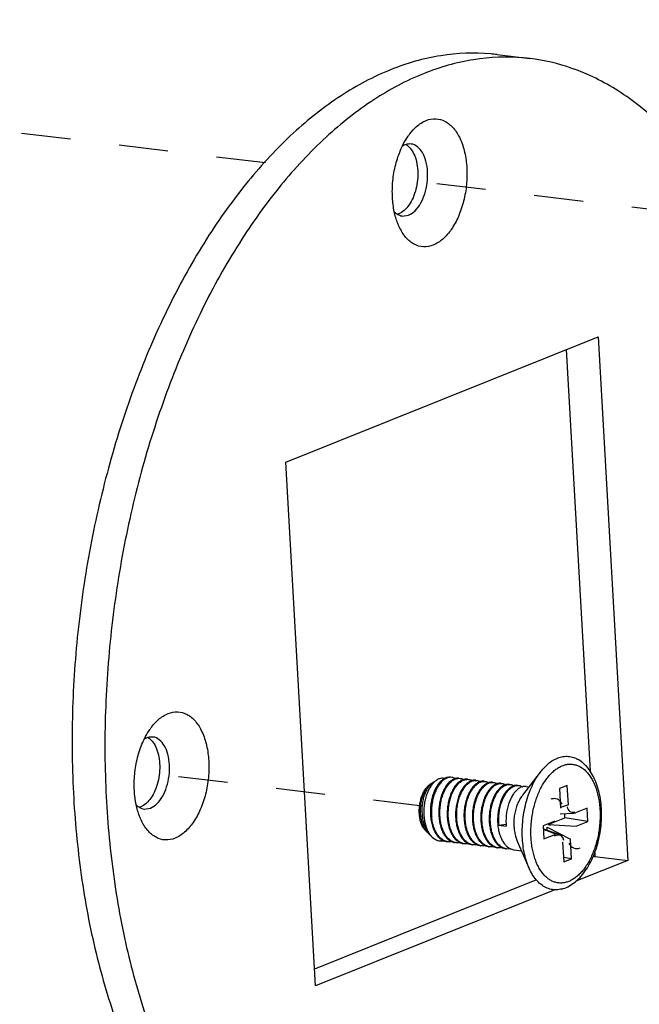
# Model space of a CAD drawing. Header units: inches. Extents: x -4 to 262, y 56 to 231.
# Tile 92 of 162: x 100.34 to 101.85, y 189.32 to 191.72. Entities that reach past the tile are written whole.
import ezdxf

# ---------------------------------------------------------------- set-up
doc = ezdxf.new("R2010")
doc.units = ezdxf.units.IN
doc.header["$LTSCALE"] = 1.2
doc.header["$MEASUREMENT"] = 0
doc.linetypes.add('DASHED', pattern=[0.2, 0.1, -0.1])
doc.layers.get('0').update_dxf_attribs({"linetype": 'CONTINUOUS'})
for name, color, linetype in [('02___PRT_ALL_AXES', 7, 'CONTINUOUS'), ('3_ALL_AXES', 7, 'CONTINUOUS'), ('7_ALL_FEATURES', 7, 'CONTINUOUS')]:
    doc.layers.add(name, color=color, linetype=linetype)

msp = doc.modelspace()

# ---------------------------------------------------------------- linework, layer by layer
at = {"color": 4, "linetype": 'DASHED'}
for p, q in [((100.9397, 191.3745), (98.0519, 191.7246)), ((101.9541, 191.2516), (101.2523, 191.3366)), ((101.3234, 189.8018), (100.6542, 189.8829))]:
    msp.add_line(p, q, dxfattribs=at)
at = {"layer": '02___PRT_ALL_AXES', "color": 7, "linetype": 'Continuous'}
for p, q in [((101.5686, 189.829), (101.6119, 189.8855)), ((101.3497, 189.8603), (101.3587, 189.8659)), ((101.577, 189.8503), (101.5843, 189.8494)), ((101.3304, 189.7432), (101.3351, 189.7384)), ((101.3434, 189.7299), (101.3439, 189.7293)), ((101.555, 189.7167), (101.5836, 189.6514)), ((101.5478, 189.6952), (101.5653, 189.6931))]:
    msp.add_line(p, q, dxfattribs=at)
for points, start_tangent, end_tangent in [([(101.5474, 189.7508), (101.5474, 189.7643), (101.5487, 189.778), (101.5514, 189.7914), (101.5553, 189.8041), (101.5603, 189.8157), (101.5664, 189.826), (101.5686, 189.829)], (-0.056642, 0.998395), (0.60809, 0.793868)), ([(101.5474, 189.7508), (101.5489, 189.7379), (101.5517, 189.7259), (101.555, 189.7167)], (0.056642, -0.998395), (0.400997, -0.916079))]:
    msp.add_spline(points, degree=3, dxfattribs=dict(at, start_tangent=start_tangent, end_tangent=end_tangent))
at = {"layer": '3_ALL_AXES', "color": 7, "linetype": 'Continuous'}
for p, q in [((101.5059, 191.6394), (101.5861, 191.6297)), ((101.2903, 191.4142), (101.2936, 191.4107)), ((101.2657, 191.2499), (101.2633, 191.249)), ((100.9897, 190.643), (101.7526, 190.9496)), ((101.7526, 190.9496), (101.8252, 189.6694)), ((101.6747, 190.9183), (101.7332, 189.8872)), ((101.0623, 189.3628), (100.9897, 190.643)), ((100.6596, 189.9644), (100.6628, 189.9609)), ((100.635, 189.8001), (100.6326, 189.7992)), ((101.745, 189.6792), (101.7398, 189.677)), ((101.7445, 189.6889), (101.745, 189.6792)), ((101.745, 189.6792), (101.8252, 189.6694)), ((101.8252, 189.6694), (101.6981, 189.6183)), ((101.6021, 189.6217), (101.06, 189.4039)), ((101.6468, 189.5977), (101.0623, 189.3628))]:
    msp.add_line(p, q, dxfattribs=at)
for points, start_tangent, end_tangent in [([(101.5058, 191.6394), (101.4902, 191.641), (101.3684, 191.6366), (101.2457, 191.6023), (101.1247, 191.5387), (101.0079, 191.4472), (100.8975, 191.3296), (100.7959, 191.1883), (100.7051, 191.0262), (100.6269, 190.8466), (100.563, 190.6531), (100.5147, 190.4497), (100.4829, 190.2405), (100.4683, 190.0298), (100.4712, 189.8219)], (-0.992693, 0.120666), (0.056642, -0.998395)), ([(101.5861, 191.6297), (101.5704, 191.6313), (101.4486, 191.6269), (101.326, 191.5926), (101.205, 191.529), (101.0881, 191.4375), (100.9777, 191.3199), (100.8761, 191.1786), (100.7853, 191.0165), (100.7072, 190.8368), (100.6433, 190.6434), (100.5949, 190.44), (100.5632, 190.2308), (100.5485, 190.0201), (100.5514, 189.8122)], (-0.992693, 0.120666), (0.056642, -0.998395)), ([(102.0239, 191.3239), (102.001, 191.3568), (101.9065, 191.467), (101.8017, 191.5505), (101.6889, 191.6057), (101.5861, 191.6297)], (-0.552598, 0.833448), (-0.992693, 0.120666)), ([(101.2936, 191.4107), (101.3027, 191.3962), (101.309, 191.3776), (101.312, 191.3561), (101.3115, 191.3332), (101.3076, 191.3105), (101.3004, 191.2895), (101.2906, 191.2716), (101.2788, 191.2581), (101.2657, 191.2499)], (0.65163, -0.758537), (-0.927876, -0.37289)), ([(101.2838, 191.4192), (101.2903, 191.4142)], (0.854537, -0.51939), (0.723871, -0.689935)), ([(101.2289, 188.6827), (101.2445, 188.6811), (101.3663, 188.6855), (101.4889, 188.7198), (101.6099, 188.7834), (101.7268, 188.8749), (101.8372, 188.9926), (101.9388, 189.1339), (102.0296, 189.296), (102.1078, 189.4756), (102.1717, 189.6691), (102.22, 189.8724), (102.2518, 190.0816), (102.2664, 190.2923), (102.2635, 190.5002)], (0.992693, -0.120666), (-0.056642, 0.998395)), ([(100.6531, 189.9694), (100.6596, 189.9644)], (0.854537, -0.51939), (0.723871, -0.689935)), ([(100.6628, 189.9609), (100.672, 189.9464), (100.6782, 189.9278), (100.6812, 189.9063), (100.6808, 189.8834), (100.6768, 189.8607), (100.6697, 189.8397), (100.6599, 189.8218), (100.6481, 189.8083), (100.635, 189.8001)], (0.65163, -0.758537), (-0.927876, -0.37289)), ([(100.4712, 189.8219), (100.4915, 189.621), (100.5288, 189.4312), (100.5824, 189.2563), (100.6512, 189.1), (100.7337, 188.9653), (100.8282, 188.8551), (100.933, 188.7716), (101.0458, 188.7165), (101.1486, 188.6925)], (0.056642, -0.998395), (0.992693, -0.120666)), ([(100.5514, 189.8122), (100.5717, 189.6113), (100.6091, 189.4215), (100.6626, 189.2466), (100.7314, 189.0902), (100.8139, 188.9556), (100.9085, 188.8454), (101.0132, 188.7619), (101.126, 188.7067), (101.15, 188.699)], (0.056642, -0.998395), (0.95961, -0.281333))]:
    msp.add_spline(points, degree=3, dxfattribs=dict(at, start_tangent=start_tangent, end_tangent=end_tangent))
at = {"layer": '7_ALL_FEATURES', "color": 7, "linetype": 'Continuous'}
for p, q in [((101.274, 191.4149), (101.2775, 191.4218)), ((101.2835, 191.4196), (101.2801, 191.4184)), ((101.2563, 191.2482), (101.2546, 191.2557)), ((101.2743, 191.2447), (101.2898, 191.247)), ((100.6433, 189.9651), (100.6467, 189.972)), ((100.6527, 189.9698), (100.6494, 189.9686)), ((101.3949, 189.8724), (101.3922, 189.8726)), ((101.4127, 189.8701), (101.4155, 189.8699)), ((101.3449, 189.8573), (101.343, 189.8561)), ((101.3446, 189.8564), (101.3452, 189.8569)), ((101.3472, 189.8586), (101.3449, 189.8573)), ((101.3452, 189.8569), (101.3472, 189.8586)), ((101.3472, 189.8586), (101.3497, 189.8603)), ((101.4243, 189.867), (101.4228, 189.8666)), ((101.4332, 189.8676), (101.436, 189.8674)), ((101.4449, 189.8646), (101.441, 189.8632)), ((101.4538, 189.8651), (101.4565, 189.8649)), ((101.4743, 189.8626), (101.4771, 189.8624)), ((101.4943, 189.8601), (101.4948, 189.8601)), ((101.4948, 189.8601), (101.4976, 189.8599)), ((101.5154, 189.8576), (101.5182, 189.8575)), ((101.5359, 189.8551), (101.5387, 189.855)), ((101.5565, 189.8526), (101.5592, 189.8525)), ((101.6775, 189.8529), (101.6584, 189.8452)), ((101.6584, 189.8452), (101.6611, 189.7973)), ((101.6803, 189.805), (101.6775, 189.8529)), ((100.6256, 189.7984), (100.6239, 189.8059)), ((100.6436, 189.7949), (100.6591, 189.7972)), ((101.6803, 189.805), (101.6611, 189.7985)), ((101.7256, 189.7969), (101.6971, 189.7854)), ((101.7274, 189.7648), (101.7256, 189.7969)), ((101.631, 189.7574), (101.6718, 189.7738)), ((101.6599, 189.7836), (101.6934, 189.7846)), ((101.6718, 189.7738), (101.6712, 189.7839)), ((101.7274, 189.7648), (101.6718, 189.7738)), ((101.6934, 189.7846), (101.6971, 189.7854)), ((101.5105, 189.7553), (101.528, 189.7582)), ((101.5105, 189.7553), (101.5283, 189.7532)), ((101.6472, 189.7654), (101.6187, 189.7539)), ((101.6187, 189.7539), (101.6205, 189.7218)), ((101.6282, 189.751), (101.685, 189.7214)), ((101.6286, 189.7429), (101.6282, 189.751)), ((101.631, 189.7574), (101.6989, 189.7533)), ((101.6989, 189.7533), (101.7274, 189.7648)), ((101.3392, 189.7348), (101.3362, 189.7392)), ((101.3436, 189.73), (101.344, 189.7294)), ((101.344, 189.7294), (101.3464, 189.727)), ((101.344, 189.7294), (101.3463, 189.7269)), ((101.6192, 189.7462), (101.6559, 189.7336)), ((101.6491, 189.7333), (101.6192, 189.7451)), ((101.6205, 189.7218), (101.6491, 189.7333)), ((101.3641, 189.7175), (101.3657, 189.7173)), ((101.3862, 189.7148), (101.3835, 189.7153)), ((101.4068, 189.7123), (101.4041, 189.7128)), ((101.4273, 189.7098), (101.4246, 189.7103)), ((101.4457, 189.7077), (101.4452, 189.7078)), ((101.4479, 189.7073), (101.4457, 189.7077)), ((101.4662, 189.7052), (101.4657, 189.7053)), ((101.4684, 189.7049), (101.4662, 189.7052)), ((101.4867, 189.7027), (101.4862, 189.7028)), ((101.4889, 189.7024), (101.4867, 189.7027)), ((101.5073, 189.7002), (101.5068, 189.7003)), ((101.5095, 189.6999), (101.5073, 189.7002)), ((101.6659, 189.7137), (101.6686, 189.6658)), ((101.6877, 189.6735), (101.685, 189.7214)), ((101.5278, 189.6977), (101.5273, 189.6978)), ((101.53, 189.6974), (101.5278, 189.6977)), ((101.6877, 189.6735), (101.668, 189.6767)), ((101.6686, 189.6658), (101.6877, 189.6735))]:
    msp.add_line(p, q, dxfattribs=at)
for centre, major_axis, ratio, start_param, end_param in [((101.643, 189.7944), (-0.0106, -0.0244), 0.855387, 3.386755, 3.855736), ((101.643, 189.7944), (-0.0106, -0.0244), 0.855387, 2.427449, 3.386755), ((101.6979, 189.8165), (0.0123, 0.0282), 0.642628, 2.427449, 3.646515), ((101.6318, 189.7516), (0.00212, 0.00488), 0.855387, -0.714144, 0.714144), ((101.6482, 189.7022), (-0.0123, -0.0282), 0.642628, 3.458089, 3.855736), ((101.6482, 189.7022), (-0.0123, -0.0282), 0.642628, 2.427449, 3.458089), ((101.7032, 189.7243), (0.0106, 0.0244), 0.855387, 2.427449, 3.855736)]:
    msp.add_ellipse(centre, major_axis=major_axis, ratio=ratio, start_param=start_param, end_param=end_param, dxfattribs=at)
for points, start_tangent, end_tangent in [([(101.3325, 191.4783), (101.3563, 191.4825), (101.379, 191.4761), (101.3992, 191.4594), (101.4154, 191.4337), (101.4266, 191.4006), (101.4319, 191.3624), (101.4311, 191.3217), (101.4241, 191.2813), (101.4114, 191.2439), (101.394, 191.2121), (101.373, 191.1881), (101.3497, 191.1735)], (0.927876, 0.37289), (-0.927876, -0.37289)), ([(101.2926, 191.4457), (101.3092, 191.4636), (101.3325, 191.4783)], (0.607067, 0.794651), (0.927876, 0.37289)), ([(101.2775, 191.4218), (101.2882, 191.4396), (101.2926, 191.4457)], (0.46657, 0.884485), (0.607067, 0.794651)), ([(101.2546, 191.2557), (101.2503, 191.2894), (101.2511, 191.3301), (101.2581, 191.3705), (101.2708, 191.4078), (101.274, 191.4149)], (-0.203172, 0.979143), (0.431888, 0.901927)), ([(101.2801, 191.4184), (101.274, 191.4154)], (-0.927876, -0.37289), (-0.853468, -0.521146)), ([(101.2956, 191.4206), (101.2835, 191.4196)], (-0.992923, 0.118763), (-0.961851, -0.273574)), ([(101.2898, 191.247), (101.3054, 191.2575), (101.3189, 191.2754), (101.3291, 191.2989), (101.335, 191.3257), (101.336, 191.3532), (101.332, 191.3787), (101.3234, 191.3997), (101.311, 191.4141), (101.2961, 191.4206), (101.2956, 191.4206)], (0.927876, 0.37289), (-0.992923, 0.118763)), ([(101.2544, 191.2552), (101.2588, 191.2513), (101.2628, 191.2487)], (0.700772, -0.713385), (0.868417, -0.495835)), ([(101.2654, 191.221), (101.2563, 191.2482)], (-0.401248, 0.915969), (-0.240229, 0.970716)), ([(101.2628, 191.2487), (101.2738, 191.2448), (101.2743, 191.2447)], (0.868417, -0.495835), (0.992923, -0.118763)), ([(101.3497, 191.1735), (101.3259, 191.1692), (101.3032, 191.1756), (101.283, 191.1923), (101.2668, 191.2181), (101.2654, 191.221)], (-0.927876, -0.37289), (-0.401248, 0.915969)), ([(100.6619, 189.9959), (100.6785, 190.0138), (100.7017, 190.0285)], (0.607067, 0.794651), (0.927876, 0.37289)), ([(100.7017, 190.0285), (100.7255, 190.0327), (100.7483, 190.0263), (100.7685, 190.0096), (100.7847, 189.9839), (100.7959, 189.9508), (100.8012, 189.9126), (100.8003, 189.8719), (100.7934, 189.8315), (100.7807, 189.7941), (100.7633, 189.7623), (100.7422, 189.7383), (100.719, 189.7237)], (0.927876, 0.37289), (-0.927876, -0.37289)), ([(100.6467, 189.972), (100.6575, 189.9898), (100.6619, 189.9959)], (0.46657, 0.884485), (0.607067, 0.794651)), ([(100.6239, 189.8059), (100.6196, 189.8396), (100.6204, 189.8803), (100.6274, 189.9207), (100.64, 189.958), (100.6433, 189.9651)], (-0.203172, 0.979143), (0.431888, 0.901927)), ([(100.6494, 189.9686), (100.6433, 189.9656)], (-0.927876, -0.37289), (-0.853468, -0.521146)), ([(100.6649, 189.9708), (100.6527, 189.9698)], (-0.992923, 0.118763), (-0.961851, -0.273574)), ([(100.6591, 189.7972), (100.6746, 189.8077), (100.6882, 189.8256), (100.6984, 189.8491), (100.7043, 189.8759), (100.7053, 189.9034), (100.7013, 189.9289), (100.6927, 189.9499), (100.6803, 189.9643), (100.6654, 189.9708), (100.6649, 189.9708)], (0.927876, 0.37289), (-0.992923, 0.118763)), ([(101.6119, 189.8855), (101.6149, 189.8893), (101.6271, 189.9023), (101.64, 189.9124), (101.6534, 189.9194), (101.6669, 189.9232), (101.6804, 189.9237), (101.6935, 189.9209), (101.7024, 189.9169)], (0.608248, 0.793747), (0.876705, -0.481028)), ([(101.7608, 189.7961), (101.7584, 189.8191), (101.7538, 189.841), (101.7471, 189.8614), (101.7383, 189.8796), (101.7277, 189.8953), (101.7156, 189.9077), (101.7024, 189.9169)], (-0.056642, 0.998395), (-0.876635, 0.481155)), ([(101.5888, 189.7255), (101.5885, 189.7404), (101.589, 189.7556), (101.5905, 189.7708), (101.5929, 189.7859), (101.5961, 189.8007), (101.6002, 189.815), (101.6051, 189.8287), (101.6107, 189.8417), (101.6171, 189.8538), (101.624, 189.8648), (101.6315, 189.8747), (101.6394, 189.8833), (101.6477, 189.8906), (101.6563, 189.8964), (101.6651, 189.9007), (101.6739, 189.9035), (101.6827, 189.9046), (101.6915, 189.9042), (101.7, 189.9022), (101.7083, 189.8987), (101.7161, 189.8936), (101.7235, 189.887), (101.7303, 189.8791), (101.7365, 189.8698), (101.742, 189.8593), (101.7468, 189.8477), (101.7507, 189.8352), (101.7538, 189.8218), (101.756, 189.8077), (101.7573, 189.7932)], (-0.056642, 0.998395), (0.056642, -0.998395)), ([(101.3795, 189.869), (101.3741, 189.8653), (101.3674, 189.8586), (101.3612, 189.85), (101.3559, 189.8397), (101.3515, 189.8281), (101.3483, 189.8155), (101.3463, 189.8022), (101.3455, 189.7886), (101.3462, 189.7752)], (-0.87246, -0.488686), (0.09863, -0.995124)), ([(101.3771, 189.8697), (101.3743, 189.8701), (101.3673, 189.8696), (101.3602, 189.8668), (101.3587, 189.8659)], (-0.977206, 0.212294), (-0.849199, -0.528073)), ([(101.377, 189.8695), (101.3701, 189.8645), (101.3638, 189.858)], (-0.877072, -0.48036), (-0.627649, -0.778497)), ([(101.3922, 189.8727), (101.3912, 189.8728), (101.3841, 189.8723), (101.377, 189.8695)], (-0.99261, 0.121349), (-0.877072, -0.48036)), ([(101.3922, 189.8726), (101.3885, 189.8722), (101.3813, 189.8699), (101.3795, 189.869)], (-0.999994, -0.003551), (-0.87246, -0.488686)), ([(101.4037, 189.8695), (101.3998, 189.8681), (101.3926, 189.8637), (101.3901, 189.8616)], (-0.963037, -0.26937), (-0.741849, -0.670567)), ([(101.3916, 189.8601), (101.3953, 189.8634), (101.4025, 189.8677), (101.4099, 189.8699), (101.4127, 189.8701)], (0.716287, 0.697806), (0.999994, 0.003372)), ([(101.4038, 189.8694), (101.4026, 189.87), (101.3957, 189.8723), (101.3949, 189.8724)], (-0.865165, 0.501487), (-0.992838, 0.119467)), ([(101.4127, 189.8702), (101.4072, 189.8702), (101.4037, 189.8695)], (-0.99288, 0.119118), (-0.963037, -0.26937)), ([(101.4155, 189.8699), (101.4171, 189.8696), (101.424, 189.8671), (101.4244, 189.8668)], (0.99289, -0.119034), (0.863711, -0.503988)), ([(101.5678, 189.7226), (101.5674, 189.7456), (101.5691, 189.7689), (101.5726, 189.792), (101.5779, 189.8145), (101.585, 189.8359), (101.5936, 189.8557), (101.6036, 189.8736), (101.6119, 189.8855)], (-0.056642, 0.998395), (0.608248, 0.793747)), ([(101.3304, 189.7432), (101.3289, 189.7449), (101.3242, 189.7517), (101.3204, 189.7601), (101.3177, 189.7697), (101.3161, 189.7802), (101.3157, 189.7913), (101.3165, 189.8027), (101.3185, 189.8139), (101.3215, 189.8246), (101.3256, 189.8344), (101.3305, 189.8431), (101.3362, 189.8502), (101.3424, 189.8557), (101.3442, 189.8569)], (-0.698015, 0.716083), (0.848811, 0.528697)), ([(101.343, 189.8561), (101.337, 189.8506), (101.3316, 189.8433), (101.3268, 189.8344), (101.323, 189.8243), (101.3201, 189.8131), (101.3184, 189.8013), (101.318, 189.7893), (101.3188, 189.7775), (101.3209, 189.7663), (101.3242, 189.756), (101.3286, 189.747), (101.3308, 189.7436)], (-0.807474, -0.589903), (0.580442, -0.814302)), ([(101.3362, 189.7392), (101.3341, 189.7428), (101.3294, 189.7532), (101.3259, 189.7647), (101.3238, 189.7771), (101.323, 189.7899), (101.3234, 189.8027), (101.3252, 189.8151), (101.328, 189.8268), (101.3319, 189.8373), (101.3367, 189.8464), (101.3421, 189.8537), (101.3446, 189.8564)], (-0.531296, 0.847186), (0.726466, 0.687203)), ([(101.3507, 189.8594), (101.3468, 189.8548), (101.3409, 189.846), (101.3358, 189.8356), (101.3318, 189.8239), (101.3288, 189.8114), (101.3271, 189.7982), (101.3267, 189.7849), (101.3277, 189.7718), (101.33, 189.7594), (101.3335, 189.748), (101.3382, 189.7379), (101.3436, 189.73)], (-0.69599, -0.718051), (0.631258, -0.775573)), ([(101.3638, 189.858), (101.3636, 189.8577), (101.3577, 189.849), (101.3525, 189.8386), (101.3483, 189.827), (101.3453, 189.8147), (101.3434, 189.8017), (101.3428, 189.7886), (101.3434, 189.7756)], (-0.627649, -0.778497), (0.09863, -0.995124)), ([(101.3587, 189.8659), (101.3533, 189.8618), (101.3507, 189.8594)], (-0.849199, -0.528073), (-0.69599, -0.718051)), ([(101.3901, 189.8616), (101.3858, 189.8572), (101.3795, 189.8485), (101.3739, 189.8381), (101.3694, 189.8263), (101.3661, 189.8136), (101.3641, 189.8002), (101.3633, 189.7866), (101.364, 189.7731)], (-0.741849, -0.670567), (0.09863, -0.995124)), ([(101.3667, 189.7727), (101.3661, 189.7863), (101.3668, 189.8), (101.3689, 189.8133), (101.3722, 189.826), (101.3767, 189.8378), (101.3822, 189.8482), (101.3885, 189.8568), (101.3916, 189.8601)], (-0.09863, 0.995124), (0.716287, 0.697806)), ([(101.3998, 189.8457), (101.3945, 189.8356), (101.39, 189.8238), (101.3867, 189.8112), (101.3846, 189.7978), (101.3839, 189.7841), (101.3845, 189.7706)], (-0.524429, -0.851454), (0.09863, -0.995124)), ([(101.3872, 189.7703), (101.3866, 189.7838), (101.3874, 189.7976), (101.3895, 189.8111), (101.3928, 189.8237), (101.3973, 189.8355), (101.4029, 189.8459), (101.4092, 189.8545), (101.416, 189.861), (101.4232, 189.8653)], (-0.09863, 0.995124), (0.914488, 0.404613)), ([(101.4128, 189.861), (101.4063, 189.8547), (101.4, 189.8461), (101.3998, 189.8457)], (-0.783319, -0.62162), (-0.524429, -0.851454)), ([(101.4213, 189.8448), (101.4206, 189.8438), (101.4151, 189.8334), (101.4106, 189.8216), (101.4073, 189.8089), (101.4052, 189.7955), (101.4044, 189.7817), (101.405, 189.7681)], (-0.54459, -0.838703), (0.09863, -0.995124)), ([(101.4078, 189.7678), (101.4072, 189.7813), (101.4079, 189.7952), (101.41, 189.8088), (101.4134, 189.8214), (101.4179, 189.8332), (101.4235, 189.8436), (101.4298, 189.8521), (101.4367, 189.8586), (101.4418, 189.8619)], (-0.09863, 0.995124), (0.883727, 0.468003)), ([(101.4228, 189.8666), (101.4203, 189.8656), (101.4131, 189.8612), (101.4128, 189.861)], (-0.947125, -0.320863), (-0.783319, -0.62162)), ([(101.4333, 189.8585), (101.427, 189.8523), (101.4213, 189.8448)], (-0.782923, -0.622119), (-0.54459, -0.838703)), ([(101.4232, 189.8653), (101.4305, 189.8674), (101.4332, 189.8676)], (0.914488, 0.404613), (0.999994, 0.003451)), ([(101.4332, 189.8677), (101.4276, 189.8677), (101.4243, 189.867)], (-0.99289, 0.119034), (-0.964388, -0.264492)), ([(101.4283, 189.7653), (101.4277, 189.7789), (101.4285, 189.7928), (101.4306, 189.8063), (101.4339, 189.819), (101.4384, 189.8307), (101.444, 189.841), (101.4503, 189.8495), (101.4571, 189.856), (101.4644, 189.8604), (101.4718, 189.8624), (101.4743, 189.8626)], (-0.09863, 0.995124), (0.999994, 0.003469)), ([(101.441, 189.8632), (101.4338, 189.8588), (101.4333, 189.8585)], (-0.914488, -0.404613), (-0.782923, -0.622119)), ([(101.436, 189.8674), (101.4377, 189.8671), (101.4447, 189.8645), (101.445, 189.8643)], (0.992883, -0.119098), (0.863512, -0.504329)), ([(101.4418, 189.8619), (101.4439, 189.8629), (101.4512, 189.8649), (101.4538, 189.8651)], (0.883727, 0.468003), (0.999994, 0.003392)), ([(101.4539, 189.856), (101.4476, 189.85), (101.4419, 189.8423)], (-0.782745, -0.622343), (-0.544715, -0.838621)), ([(101.4538, 189.8653), (101.4483, 189.8652), (101.4449, 189.8646)], (-0.992883, 0.119098), (-0.964628, -0.263614)), ([(101.4654, 189.8621), (101.4617, 189.8608), (101.4545, 189.8564), (101.4539, 189.856)], (-0.964849, -0.262804), (-0.782745, -0.622343)), ([(101.4565, 189.8649), (101.4584, 189.8646), (101.4653, 189.8619), (101.4655, 189.8618)], (0.992899, -0.11896), (0.863195, -0.504871)), ([(101.4565, 189.8223), (101.4613, 189.833), (101.467, 189.8422), (101.4733, 189.8497), (101.4801, 189.8553), (101.4872, 189.8588), (101.4943, 189.8601)], (0.358332, 0.933594), (0.999631, 0.027165)), ([(101.4744, 189.8535), (101.4681, 189.8474), (101.4624, 189.8398)], (-0.782743, -0.622346), (-0.544726, -0.838614)), ([(101.4743, 189.8628), (101.469, 189.8628), (101.4654, 189.8621)], (-0.992899, 0.11896), (-0.964849, -0.262804)), ([(101.4694, 189.7603), (101.4688, 189.7739), (101.4695, 189.7878), (101.4717, 189.8013), (101.475, 189.814), (101.4795, 189.8256), (101.4849, 189.8358), (101.4912, 189.8443), (101.498, 189.8509), (101.5054, 189.8554), (101.5128, 189.8575), (101.5154, 189.8576)], (-0.09863, 0.995124), (0.999995, 0.003299)), ([(101.486, 189.8596), (101.4822, 189.8582), (101.4749, 189.8539), (101.4744, 189.8535)], (-0.964888, -0.26266), (-0.782743, -0.622346)), ([(101.4771, 189.8624), (101.4789, 189.8621), (101.4859, 189.8594), (101.4861, 189.8593)], (0.992897, -0.11898), (0.863111, -0.505013)), ([(101.495, 189.851), (101.4911, 189.8475), (101.4848, 189.8401), (101.4829, 189.8373)], (-0.782614, -0.622508), (-0.544319, -0.838878)), ([(101.4949, 189.8603), (101.4895, 189.8603), (101.486, 189.8596)], (-0.992897, 0.11898), (-0.964888, -0.26266)), ([(101.4899, 189.7578), (101.4893, 189.7714), (101.4901, 189.7853), (101.4922, 189.7989), (101.4956, 189.8115), (101.5, 189.8232), (101.5055, 189.8334), (101.5117, 189.8419), (101.5186, 189.8484), (101.5259, 189.8529), (101.5334, 189.855), (101.5359, 189.8551)], (-0.09863, 0.995124), (0.999995, 0.003137)), ([(101.5062, 189.857), (101.505, 189.8566), (101.4979, 189.8531), (101.495, 189.851)], (-0.961243, -0.275702), (-0.782614, -0.622508)), ([(101.4976, 189.8599), (101.5012, 189.8592), (101.5063, 189.857)], (0.99273, -0.120362), (0.869903, -0.493223)), ([(101.5155, 189.8485), (101.509, 189.8422), (101.5035, 189.8348)], (-0.783414, -0.6215), (-0.544717, -0.83862)), ([(101.5154, 189.8578), (101.5121, 189.8579), (101.5062, 189.857)], (-0.99273, 0.120362), (-0.961243, -0.275702)), ([(101.5105, 189.7553), (101.5098, 189.7689), (101.5106, 189.7828), (101.5127, 189.7964), (101.5161, 189.809), (101.5206, 189.8207), (101.526, 189.8309), (101.5323, 189.8394), (101.5391, 189.846), (101.5465, 189.8504), (101.5539, 189.8525), (101.5565, 189.8526)], (-0.09863, 0.995124), (0.999996, 0.00295)), ([(101.5271, 189.8546), (101.5231, 189.8532), (101.5158, 189.8488), (101.5155, 189.8485)], (-0.964971, -0.262358), (-0.783414, -0.6215)), ([(101.5182, 189.8575), (101.5201, 189.8571), (101.527, 189.8545), (101.5272, 189.8544)], (0.992866, -0.119238), (0.86287, -0.505426)), ([(101.536, 189.846), (101.5295, 189.8397), (101.524, 189.8324)], (-0.782719, -0.622375), (-0.545329, -0.838222)), ([(101.5359, 189.8553), (101.5306, 189.8553), (101.5271, 189.8546)], (-0.992866, 0.119238), (-0.964971, -0.262358)), ([(101.5476, 189.8521), (101.5437, 189.8507), (101.5364, 189.8463), (101.536, 189.846)], (-0.964932, -0.2625), (-0.782719, -0.622375)), ([(101.5387, 189.855), (101.5406, 189.8546), (101.5475, 189.852), (101.5477, 189.8519)], (0.992843, -0.119423), (0.862892, -0.505388)), ([(101.5565, 189.8528), (101.5512, 189.8528), (101.5476, 189.8521)], (-0.992843, 0.119423), (-0.964932, -0.2625)), ([(101.5681, 189.8496), (101.5642, 189.8482), (101.5569, 189.8438), (101.5566, 189.8435)], (-0.964892, -0.262646), (-0.782733, -0.622358)), ([(101.5592, 189.8525), (101.5612, 189.8522), (101.568, 189.8495), (101.5682, 189.8494)], (0.992834, -0.119502), (0.862933, -0.505318)), ([(101.577, 189.8503), (101.5717, 189.8503), (101.5681, 189.8496)], (-0.992834, 0.119502), (-0.964892, -0.262646)), ([(101.4419, 189.8423), (101.4413, 189.8414), (101.4357, 189.8311), (101.4312, 189.8193), (101.4278, 189.8066), (101.4257, 189.7931), (101.4249, 189.7792), (101.4256, 189.7656)], (-0.544715, -0.838621), (0.09863, -0.995124)), ([(101.4624, 189.8398), (101.4618, 189.8388), (101.4562, 189.8285), (101.4517, 189.8168), (101.4484, 189.8042), (101.4462, 189.7906), (101.4455, 189.7767), (101.4461, 189.7631)], (-0.544726, -0.838614), (0.09863, -0.995124)), ([(101.4489, 189.7628), (101.4482, 189.775), (101.4487, 189.7874), (101.4503, 189.7998), (101.453, 189.8114), (101.4565, 189.8223)], (-0.09863, 0.995124), (0.358332, 0.933594)), ([(101.4743, 189.8202), (101.4708, 189.8093), (101.4681, 189.7976), (101.4665, 189.7853), (101.466, 189.7728), (101.4666, 189.7606)], (-0.358332, -0.933594), (0.09863, -0.995124)), ([(101.4829, 189.8373), (101.4791, 189.8308), (101.4743, 189.8202)], (-0.544319, -0.838878), (-0.358332, -0.933594)), ([(101.5035, 189.8348), (101.5027, 189.8337), (101.4973, 189.8234), (101.4928, 189.8118), (101.4894, 189.7992), (101.4873, 189.7856), (101.4865, 189.7717), (101.4872, 189.7581)], (-0.544717, -0.83862), (0.09863, -0.995124)), ([(101.524, 189.8324), (101.5233, 189.8312), (101.5178, 189.821), (101.5133, 189.8094), (101.51, 189.7967), (101.5079, 189.7831), (101.5071, 189.7692), (101.5077, 189.7556)], (-0.545329, -0.838222), (0.09863, -0.995124)), ([(101.5445, 189.8299), (101.5438, 189.8287), (101.5384, 189.8185), (101.5339, 189.8069), (101.5305, 189.7942), (101.5284, 189.7806), (101.5276, 189.7667), (101.5283, 189.7532)], (-0.544737, -0.838607), (0.09863, -0.995124)), ([(101.5566, 189.8435), (101.5501, 189.8372), (101.5445, 189.8299)], (-0.782733, -0.622358), (-0.544737, -0.838607)), ([(100.6237, 189.8054), (100.6281, 189.8015), (100.6321, 189.7989)], (0.700772, -0.713385), (0.868417, -0.495835)), ([(100.6347, 189.7712), (100.6256, 189.7984)], (-0.401248, 0.915969), (-0.240229, 0.970716)), ([(100.6321, 189.7989), (100.6431, 189.795), (100.6436, 189.7949)], (0.868417, -0.495835), (0.992923, -0.118763)), ([(101.6639, 189.5994), (101.6788, 189.6051), (101.6937, 189.6144), (101.7077, 189.627), (101.7206, 189.6427), (101.732, 189.6608), (101.7416, 189.6809), (101.7494, 189.7026), (101.7553, 189.7254), (101.7592, 189.7489), (101.761, 189.7726), (101.7608, 189.7961)], (0.966215, 0.257739), (-0.056642, 0.998395)), ([(101.3434, 189.7756), (101.3454, 189.7625), (101.3488, 189.7503), (101.3535, 189.7395), (101.3592, 189.7305), (101.3598, 189.7297)], (0.09863, -0.995124), (0.621584, -0.783348)), ([(101.3835, 189.7153), (101.3762, 189.7179), (101.3687, 189.7229), (101.3619, 189.7301), (101.3562, 189.7392), (101.3516, 189.75), (101.3482, 189.7622), (101.3462, 189.7752)], (-0.977337, 0.211691), (-0.09863, 0.995124)), ([(101.364, 189.7731), (101.366, 189.76), (101.3694, 189.7478), (101.374, 189.737), (101.3744, 189.7363)], (0.09863, -0.995124), (0.472802, -0.881169)), ([(101.4041, 189.7128), (101.3968, 189.7154), (101.3892, 189.7205), (101.3824, 189.7277), (101.3767, 189.7367), (101.3721, 189.7475), (101.3687, 189.7597), (101.3667, 189.7727)], (-0.977352, 0.21162), (-0.09863, 0.995124)), ([(101.7573, 189.7932), (101.7577, 189.7783), (101.7571, 189.7631), (101.7557, 189.7479), (101.7533, 189.7328), (101.75, 189.718), (101.7459, 189.7037), (101.741, 189.69), (101.7354, 189.677), (101.7291, 189.6649), (101.7221, 189.6539), (101.7147, 189.644), (101.7067, 189.6354), (101.6984, 189.6282), (101.6899, 189.6223), (101.6811, 189.618), (101.6722, 189.6153), (101.6634, 189.6141), (101.6547, 189.6145), (101.6461, 189.6165), (101.6379, 189.62), (101.63, 189.6251), (101.6227, 189.6317), (101.6158, 189.6397), (101.6096, 189.6489), (101.6041, 189.6594), (101.5994, 189.671), (101.5954, 189.6835), (101.5923, 189.6969), (101.5901, 189.711), (101.5888, 189.7255)], (0.056642, -0.998395), (-0.056642, 0.998395)), ([(100.719, 189.7237), (100.6952, 189.7194), (100.6725, 189.7258), (100.6523, 189.7425), (100.636, 189.7683), (100.6347, 189.7712)], (-0.927876, -0.37289), (-0.401248, 0.915969)), ([(101.3845, 189.7706), (101.3865, 189.7576), (101.388, 189.7514)], (0.09863, -0.995124), (0.267114, -0.963665)), ([(101.4246, 189.7103), (101.4171, 189.713), (101.4096, 189.7181), (101.4028, 189.7254), (101.3972, 189.7345), (101.3926, 189.7452), (101.3892, 189.7573), (101.3872, 189.7703)], (-0.977375, 0.211512), (-0.09863, 0.995124)), ([(101.388, 189.7514), (101.3899, 189.7454), (101.3945, 189.7346), (101.397, 189.7302)], (0.267114, -0.963665), (0.526708, -0.850047)), ([(101.405, 189.7681), (101.407, 189.7551), (101.4093, 189.7462)], (0.09863, -0.995124), (0.294173, -0.955752)), ([(101.4452, 189.7078), (101.4376, 189.7105), (101.43, 189.7157), (101.4233, 189.723), (101.4177, 189.7321), (101.4131, 189.7427), (101.4098, 189.7548), (101.4078, 189.7678)], (-0.977392, 0.211435), (-0.09863, 0.995124)), ([(101.4256, 189.7656), (101.4276, 189.7526), (101.4299, 189.7437)], (0.09863, -0.995124), (0.294824, -0.955551)), ([(101.4657, 189.7053), (101.4581, 189.708), (101.4506, 189.7132), (101.4438, 189.7205), (101.4382, 189.7296), (101.4336, 189.7403), (101.4303, 189.7523), (101.4283, 189.7653)], (-0.977394, 0.211428), (-0.09863, 0.995124)), ([(101.4461, 189.7631), (101.4481, 189.7502), (101.4504, 189.7412)], (0.09863, -0.995124), (0.29489, -0.955531)), ([(101.4862, 189.7028), (101.4787, 189.7055), (101.4711, 189.7107), (101.4644, 189.718), (101.4587, 189.7271), (101.4541, 189.7379), (101.4508, 189.7499), (101.4489, 189.7628)], (-0.97739, 0.211446), (-0.09863, 0.995124)), ([(101.4666, 189.7606), (101.4686, 189.7477), (101.471, 189.7387)], (0.09863, -0.995124), (0.295046, -0.955483)), ([(101.5068, 189.7003), (101.4992, 189.703), (101.4917, 189.7082), (101.485, 189.7155), (101.4793, 189.7246), (101.4747, 189.7354), (101.4714, 189.7474), (101.4694, 189.7603)], (-0.977365, 0.211562), (-0.09863, 0.995124)), ([(101.4872, 189.7581), (101.4892, 189.7452), (101.4915, 189.7362)], (0.09863, -0.995124), (0.295067, -0.955477)), ([(101.5273, 189.6978), (101.5198, 189.7005), (101.5123, 189.7056), (101.5056, 189.7129), (101.4999, 189.722), (101.4953, 189.7328), (101.4919, 189.7449), (101.4899, 189.7578)], (-0.977332, 0.211714), (-0.09863, 0.995124)), ([(101.5077, 189.7556), (101.5097, 189.7427), (101.512, 189.7337)], (0.09863, -0.995124), (0.295005, -0.955496)), ([(101.3308, 189.7436), (101.334, 189.7396), (101.3351, 189.7384)], (0.580442, -0.814302), (0.698213, -0.71589)), ([(101.3351, 189.7384), (101.3392, 189.7348)], (0.698213, -0.71589), (0.799614, -0.600514)), ([(101.3434, 189.7299), (101.3399, 189.7339), (101.3392, 189.7348)], (-0.698241, 0.715863), (-0.603088, 0.797675)), ([(101.3463, 189.7269), (101.3503, 189.7234), (101.3572, 189.7193), (101.3641, 189.7175)], (0.698183, -0.715919), (0.992672, -0.120838)), ([(101.3464, 189.727), (101.351, 189.7232), (101.3586, 189.7191), (101.3641, 189.7175)], (0.721738, -0.692166), (0.984596, -0.174844)), ([(101.3598, 189.7297), (101.3659, 189.7233), (101.3734, 189.7182), (101.375, 189.7175)], (0.621584, -0.783348), (0.916996, -0.398896)), ([(101.3744, 189.7363), (101.3797, 189.728), (101.3855, 189.7216)], (0.472802, -0.881169), (0.738837, -0.673884)), ([(101.397, 189.7302), (101.4002, 189.7255), (101.406, 189.7191)], (0.526708, -0.850047), (0.737913, -0.674896)), ([(101.4093, 189.7462), (101.4104, 189.743), (101.415, 189.7323), (101.4176, 189.7276)], (0.294173, -0.955752), (0.528747, -0.848779)), ([(101.4176, 189.7276), (101.4206, 189.7232), (101.4266, 189.7167)], (0.528747, -0.848779), (0.737857, -0.674957)), ([(101.4299, 189.7437), (101.4309, 189.7406), (101.4354, 189.7299), (101.4381, 189.7251)], (0.294824, -0.955551), (0.52868, -0.848821)), ([(101.4381, 189.7251), (101.4411, 189.7208), (101.4471, 189.7142)], (0.52868, -0.848821), (0.737871, -0.674942)), ([(101.4504, 189.7412), (101.4514, 189.7382), (101.456, 189.7275), (101.4587, 189.7227)], (0.29489, -0.955531), (0.528441, -0.84897)), ([(101.471, 189.7387), (101.4719, 189.7357), (101.4765, 189.725), (101.4792, 189.7202)], (0.295046, -0.955483), (0.528419, -0.848984)), ([(101.4915, 189.7362), (101.4925, 189.7332), (101.4971, 189.7224), (101.4997, 189.7177)], (0.295067, -0.955477), (0.528541, -0.848908)), ([(101.512, 189.7337), (101.5131, 189.7306), (101.5177, 189.7198), (101.5203, 189.7152)], (0.295005, -0.955496), (0.52874, -0.848784)), ([(101.3657, 189.7173), (101.3668, 189.7172), (101.3751, 189.7176)], (0.992661, -0.120931), (0.982366, 0.186969)), ([(101.375, 189.7175), (101.3815, 189.7155), (101.3835, 189.7151)], (0.916996, -0.398896), (0.992815, -0.119662)), ([(101.3855, 189.7216), (101.3865, 189.7208), (101.394, 189.7157), (101.3951, 189.7152)], (0.738837, -0.673884), (0.910808, -0.41283)), ([(101.3952, 189.7151), (101.3927, 189.7147), (101.3862, 189.7148)], (-0.984674, -0.174404), (-0.992824, 0.119581)), ([(101.3951, 189.7152), (101.4021, 189.713), (101.404, 189.7127)], (0.910808, -0.41283), (0.992824, -0.119581)), ([(101.406, 189.7191), (101.407, 189.7183), (101.4146, 189.7132), (101.4156, 189.7127)], (0.737913, -0.674896), (0.910841, -0.412757)), ([(101.4157, 189.7126), (101.4132, 189.7122), (101.4068, 189.7123)], (-0.984664, -0.174462), (-0.992832, 0.11952)), ([(101.4156, 189.7127), (101.4227, 189.7105), (101.4246, 189.7102)], (0.910841, -0.412757), (0.992832, -0.11952)), ([(101.4266, 189.7167), (101.4273, 189.716), (101.4349, 189.7108), (101.4362, 189.7102)], (0.737857, -0.674957), (0.910982, -0.412447)), ([(101.4363, 189.7101), (101.4336, 189.7097), (101.4273, 189.7098)], (-0.984554, -0.175081), (-0.992838, 0.11947)), ([(101.4362, 189.7102), (101.443, 189.708), (101.4451, 189.7077)], (0.910982, -0.412447), (0.992838, -0.11947)), ([(101.4471, 189.7142), (101.4478, 189.7135), (101.4554, 189.7084), (101.4567, 189.7077)], (0.737871, -0.674942), (0.911011, -0.412382)), ([(101.4568, 189.7076), (101.454, 189.7072), (101.4479, 189.7073)], (-0.984521, -0.175269), (-0.992838, 0.119472)), ([(101.4567, 189.7077), (101.4635, 189.7055), (101.4657, 189.7052)], (0.911011, -0.412382), (0.992838, -0.119472)), ([(101.4587, 189.7227), (101.4616, 189.7184), (101.4676, 189.7117)], (0.528441, -0.84897), (0.737848, -0.674967)), ([(101.4676, 189.7117), (101.4683, 189.711), (101.4759, 189.7059), (101.4773, 189.7052)], (0.737848, -0.674967), (0.910966, -0.412481)), ([(101.4774, 189.7051), (101.4746, 189.7048), (101.4684, 189.7049)], (-0.984532, -0.175203), (-0.992833, 0.119509)), ([(101.4773, 189.7052), (101.484, 189.703), (101.4862, 189.7027)], (0.910966, -0.412481), (0.992833, -0.119509)), ([(101.4792, 189.7202), (101.4822, 189.7159), (101.4882, 189.7092)], (0.528419, -0.848984), (0.737768, -0.675054)), ([(101.4882, 189.7092), (101.4889, 189.7086), (101.4964, 189.7034), (101.4978, 189.7027)], (0.737768, -0.675054), (0.910918, -0.412587)), ([(101.4979, 189.7026), (101.4951, 189.7023), (101.4889, 189.7024)], (-0.984542, -0.175146), (-0.992817, 0.119641)), ([(101.4978, 189.7027), (101.5045, 189.7006), (101.5067, 189.7002)], (0.910918, -0.412587), (0.992817, -0.119641)), ([(101.4997, 189.7177), (101.5027, 189.7133), (101.5087, 189.7067)], (0.528541, -0.848908), (0.737693, -0.675136)), ([(101.5087, 189.7067), (101.5095, 189.706), (101.517, 189.7009), (101.5183, 189.7002)], (0.737693, -0.675136), (0.910808, -0.41283)), ([(101.5184, 189.7001), (101.5156, 189.6998), (101.5095, 189.6999)], (-0.984589, -0.174883), (-0.992797, 0.119805)), ([(101.5183, 189.7002), (101.525, 189.6981), (101.5273, 189.6977)], (0.910808, -0.41283), (0.992797, -0.119805)), ([(101.5203, 189.7152), (101.5234, 189.7107), (101.5292, 189.7042)], (0.52874, -0.848784), (0.737714, -0.675114)), ([(101.5292, 189.7042), (101.5301, 189.7035), (101.5376, 189.6984), (101.5389, 189.6978)], (0.737714, -0.675114), (0.910709, -0.413048)), ([(101.5836, 189.6514), (101.5801, 189.6601), (101.5741, 189.6794), (101.57, 189.7004), (101.5678, 189.7226)], (-0.400879, 0.916131), (-0.056642, 0.998395)), ([(101.539, 189.6977), (101.5361, 189.6973), (101.53, 189.6974)], (-0.984635, -0.174623), (-0.992783, 0.119922)), ([(101.5389, 189.6978), (101.5456, 189.6956), (101.5478, 189.6952)], (0.910709, -0.413048), (0.992783, -0.119922)), ([(101.6639, 189.5994), (101.6578, 189.5981), (101.6444, 189.5976), (101.6313, 189.6005), (101.6188, 189.6066), (101.6072, 189.6158), (101.5968, 189.628), (101.5877, 189.6428), (101.5836, 189.6514)], (-0.96618, -0.25787), (-0.400879, 0.916131))]:
    msp.add_spline(points, degree=3, dxfattribs=dict(at, start_tangent=start_tangent, end_tangent=end_tangent))

doc.saveas('drawing.dxf')
